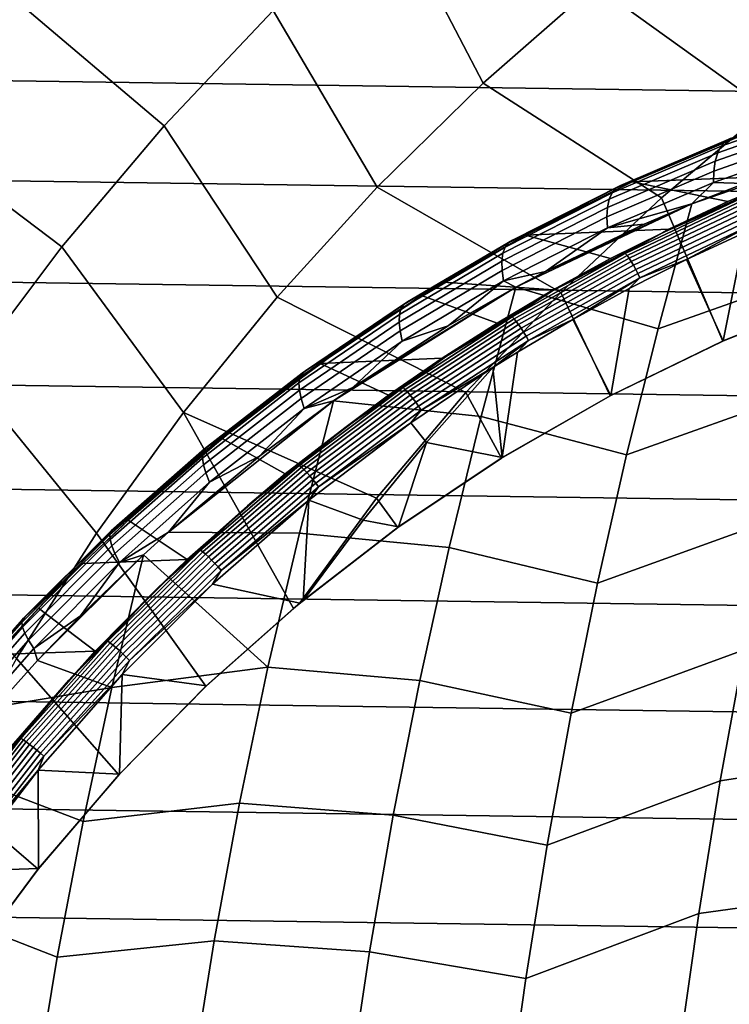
# Model space of a CAD drawing. Header units: metres. Extents: x -25 to 132, y -25 to 25.
# Tile 25 of 256: x -13.93 to -9.54, y 6.22 to 12.32. Entities that reach past the tile are written whole.
import ezdxf

# ---------------------------------------------------------------- set-up
doc = ezdxf.new("R2010")
doc.units = ezdxf.units.M
doc.layers.add('solid_12_061_071_XXX', color=7, linetype='CONTINUOUS')

msp = doc.modelspace()

# ---------------------------------------------------------------- linework, layer by layer
at = {"layer": 'solid_12_061_071_XXX'}
for points in [[(-10.895833, 13.680861, 121.056366), (-11.646305, 13.047939, 121.056366), (-11.060207, 11.924286, 121.911652), (-10.368199, 12.530652, 121.911652)], [(-9.643008, 13.096914, 121.911652), (-8.617273, 12.273608, 122.703766), (-7.904138, 12.744547, 122.703766), (-8.886956, 13.621263, 121.911652)], [(-20.613369, 13.241561), (20.983061, 12.647573), (21.33577, 12.043044), (-20.983128, 12.64746)], [(-13.937336, 12.422969, 120.140106), (-13.034912, 11.660883, 121.056366), (-12.360081, 12.373905, 121.056366), (-13.220152, 13.18359, 120.140106)], [(-11.646305, 13.047939, 121.056366), (-12.360081, 12.373905, 121.056366), (-11.716819, 11.279757, 121.911652), (-11.060207, 11.924286, 121.911652)], [(-10.368199, 12.530652, 121.911652), (-9.302424, 11.762813, 122.703766), (-8.617273, 12.273608, 122.703766), (-9.643008, 13.096914, 121.911652)], [(-20.983128, 12.64746), (21.33577, 12.043044), (21.671007, 11.428793), (-21.335835, 12.042931)], [(-11.060207, 11.924286, 121.911652), (-9.957367, 11.213818, 122.703766), (-9.302424, 11.762813, 122.703766), (-10.368199, 12.530652, 121.911652)], [(-14.610822, 11.623398, 120.140106), (-13.668673, 10.911119, 121.056366), (-13.034912, 11.660883, 121.056366), (-13.937336, 12.422969, 120.140106)], [(-12.360081, 12.373905, 121.056366), (-13.034912, 11.660883, 121.056366), (-12.335932, 10.599131, 121.911652), (-11.716819, 11.279757, 121.911652)], [(-21.335835, 12.042931), (21.671007, 11.428793), (21.988571, 10.805216), (-21.671068, 11.428679)], [(-11.716819, 11.279757, 121.911652), (-10.579973, 10.628407, 122.703766), (-9.957367, 11.213818, 122.703766), (-11.060207, 11.924286, 121.911652)], [(-9.302424, 11.762813, 122.703766), (-9.957367, 11.213818, 122.703766), (-9.577666, 10.326537, 123.220665), (-8.858456, 10.616578, 123.358887)], [(-8.901856, 11.773409, 126.934372), (-9.587103, 11.533199, 126.63813), (-9.608201, 11.492265, 126.725433), (-8.926958, 11.731316, 127.02005)], [(-8.871716, 11.803967, 126.84549), (-9.56036, 11.562819, 126.547852), (-9.587103, 11.533199, 126.63813), (-8.901856, 11.773409, 126.934372)], [(-8.837061, 11.82246, 126.754944), (-9.528435, 11.580611, 126.456169), (-9.56036, 11.562819, 126.547852), (-8.871716, 11.803967, 126.84549)], [(-8.926958, 11.731316, 127.02005), (-9.608201, 11.492265, 126.725433), (-9.623289, 11.440724, 126.80825), (-8.946588, 11.678415, 127.101036)], [(-13.034912, 11.660883, 121.056366), (-13.668673, 10.911119, 121.056366), (-12.915565, 9.884582, 121.911652), (-12.335932, 10.599131, 121.911652)], [(-8.946588, 11.678415, 127.101036), (-9.623289, 11.440724, 126.80825), (-9.632105, 11.379471, 126.885139), (-8.960405, 11.615624, 127.175926)], [(-15.238498, 10.787384, 120.140106), (-14.259365, 10.126976, 121.056366), (-13.668673, 10.911119, 121.056366), (-14.610822, 11.623398, 120.140106)], [(-9.528435, 11.580611, 126.456169), (-10.209924, 11.29031, 126.178406), (-10.239134, 11.273281, 126.271133), (-9.56036, 11.562819, 126.547852)], [(-10.209924, 11.29031, 126.178406), (-9.528435, 11.580611, 126.456169), (-9.464994, 11.597465, 126.381889), (-10.137537, 11.313899, 126.106514)], [(-8.794187, 11.49572, 124.032463), (-9.172124, 11.349807, 123.966873), (-10.137537, 11.313899, 126.106514), (-9.464994, 11.597465, 126.381889)], [(-8.960405, 11.615624, 127.175926), (-9.632105, 11.379471, 126.885139), (-9.634496, 11.309566, 126.954781), (-8.968171, 11.54403, 127.243431)], [(-9.587103, 11.533199, 126.63813), (-10.262498, 11.244713, 126.362679), (-10.279613, 11.2051, 126.451447), (-9.608201, 11.492265, 126.725433)], [(-9.56036, 11.562819, 126.547852), (-10.239134, 11.273281, 126.271133), (-10.262498, 11.244713, 126.362679), (-9.587103, 11.533199, 126.63813)], [(-8.709481, 11.542938, 127.419464), (-9.768621, 11.177198, 126.958), (-9.97784, 10.4043, 127.289368), (-8.914795, 10.778651, 127.76236)], [(-8.709481, 11.542938, 127.419464), (-9.443491, 11.303257, 127.095345), (-9.768621, 11.177198, 126.958)], [(-8.968171, 11.54403, 127.243431), (-9.634496, 11.309566, 126.954781), (-9.443491, 11.303257, 127.095345)], [(-9.608201, 11.492265, 126.725433), (-10.279613, 11.2051, 126.451447), (-10.290182, 11.155128, 126.535912), (-9.623289, 11.440724, 126.80825)], [(-21.671068, 11.428679), (21.988571, 10.805216), (22.288239, 10.172728), (-21.988628, 10.805101)], [(-9.623289, 11.440724, 126.80825), (-10.290182, 11.155128, 126.535912), (-10.294022, 11.095663, 126.614594), (-9.632105, 11.379471, 126.885139)], [(-9.632105, 11.379471, 126.885139), (-10.294022, 11.095663, 126.614594), (-10.291066, 11.027735, 126.686142), (-9.634496, 11.309566, 126.954781)], [(-9.248777, 11.314414, 123.935493), (-9.544713, 11.191512, 123.9021), (-10.137537, 11.313899, 126.106514), (-9.172124, 11.349807, 123.966873)], [(-12.335932, 10.599131, 121.911652), (-11.168222, 10.00848, 122.703766), (-10.579973, 10.628407, 122.703766), (-11.716819, 11.279757, 121.911652)], [(-10.209924, 11.29031, 126.178406), (-10.878008, 10.952826, 125.922287), (-10.904543, 10.936612, 126.015961), (-10.239134, 11.273281, 126.271133)], [(-10.878008, 10.952826, 125.922287), (-10.209924, 11.29031, 126.178406), (-10.137537, 11.313899, 126.106514), (-10.797604, 10.984089, 125.850166)], [(-9.544713, 11.191512, 123.9021), (-9.911554, 11.021029, 123.838219), (-10.797604, 10.984089, 125.850166), (-10.137537, 11.313899, 126.106514)], [(-9.634496, 11.309566, 126.954781), (-10.291066, 11.027735, 126.686142), (-9.768621, 11.177198, 126.958)], [(-9.248777, 11.314414, 123.935493), (-9.949989, 10.998228, 123.814926), (-9.544713, 11.191512, 123.9021)], [(-9.456031, 11.214831, 123.871254), (-9.949989, 10.998228, 123.814926), (-9.248777, 11.314414, 123.935493)], [(-9.634496, 11.309566, 126.954781), (-9.768621, 11.177198, 126.958), (-9.443491, 11.303257, 127.095345)], [(-10.262498, 11.244713, 126.362679), (-10.924578, 10.909197, 126.108643), (-10.937766, 10.871054, 126.198715), (-10.279613, 11.2051, 126.451447)], [(-10.239134, 11.273281, 126.271133), (-10.904543, 10.936612, 126.015961), (-10.924578, 10.909197, 126.108643), (-10.262498, 11.244713, 126.362679)], [(-9.456031, 11.214831, 123.871254), (-10.180407, 10.870049, 123.746567), (-9.949989, 10.998228, 123.814926)], [(-9.446124, 11.20182, 123.846611), (-10.169661, 10.857435, 123.722076), (-10.180407, 10.870049, 123.746567), (-9.456031, 11.214831, 123.871254)], [(-10.279613, 11.2051, 126.451447), (-10.937766, 10.871054, 126.198715), (-10.943879, 10.822844, 126.28463), (-10.290182, 11.155128, 126.535912)], [(-10.290182, 11.155128, 126.535912), (-10.943879, 10.822844, 126.28463), (-10.94281, 10.765402, 126.364883), (-10.294022, 11.095663, 126.614594)], [(-9.768621, 11.177198, 126.958), (-10.674448, 10.758248, 126.595741), (-10.858043, 10.660624, 126.52597)], [(-9.97784, 10.4043, 127.289368), (-9.768621, 11.177198, 126.958), (-10.858043, 10.660624, 126.52597)], [(-9.768621, 11.177198, 126.958), (-10.063081, 11.052147, 126.836952), (-10.674448, 10.758248, 126.595741)], [(-9.957367, 11.213818, 122.703766), (-10.579973, 10.628407, 122.703766), (-10.274599, 9.988194, 123.086021), (-9.577666, 10.326537, 123.220665)], [(-10.291066, 11.027735, 126.686142), (-10.063081, 11.052147, 126.836952), (-9.768621, 11.177198, 126.958)], [(-9.434898, 11.184383, 123.825531), (-10.157317, 10.840528, 123.701187), (-10.169661, 10.857435, 123.722076), (-9.446124, 11.20182, 123.846611)], [(-9.42279, 11.163198, 123.80883), (-10.143855, 10.819986, 123.684723), (-10.157317, 10.840528, 123.701187), (-9.434898, 11.184383, 123.825531)], [(-9.410269, 11.139088, 123.79715), (-10.129797, 10.796606, 123.673309), (-10.143855, 10.819986, 123.684723), (-9.42279, 11.163198, 123.80883)], [(-9.949989, 10.998228, 123.814926), (-9.911554, 11.021029, 123.838219), (-9.544713, 11.191512, 123.9021)], [(-9.574064, 10.328319, 124.015221), (-9.440989, 10.999986, 123.793549), (-9.074448, 11.155576, 123.856499), (-8.854648, 10.618113, 124.149406)], [(-10.294022, 11.095663, 126.614594), (-10.94281, 10.765402, 126.364883), (-10.93458, 10.699723, 126.438103), (-10.291066, 11.027735, 126.686142)], [(-9.397822, 11.112988, 123.790955), (-10.11569, 10.771297, 123.667397), (-10.129797, 10.796606, 123.673309), (-9.410269, 11.139088, 123.79715)], [(-9.385935, 11.085916, 123.790474), (-10.102082, 10.745043, 123.667221), (-10.11569, 10.771297, 123.667397), (-9.397822, 11.112988, 123.790955)], [(-10.291066, 11.027735, 126.686142), (-10.674448, 10.758248, 126.595741), (-10.063081, 11.052147, 126.836952)], [(-9.375067, 11.05892, 123.795738), (-10.089502, 10.718863, 123.672775), (-10.102082, 10.745043, 123.667221), (-9.385935, 11.085916, 123.790474)], [(-9.375067, 11.05892, 123.795738), (-9.801877, 10.832393, 123.731468), (-10.089502, 10.718863, 123.672775)], [(-9.375067, 11.05892, 123.795738), (-9.440989, 10.999986, 123.793549), (-9.801877, 10.832393, 123.731468)], [(-10.626465, 10.64434, 123.71344), (-11.308728, 10.691232, 125.661171), (-10.797604, 10.984089, 125.850166), (-10.272265, 10.838566, 123.775307)], [(-10.878008, 10.952826, 125.922287), (-10.797604, 10.984089, 125.850166), (-11.308728, 10.691232, 125.661171)], [(-10.291066, 11.027735, 126.686142), (-10.93458, 10.699723, 126.438103), (-10.674448, 10.758248, 126.595741)], [(-9.949989, 10.998228, 123.814926), (-10.272265, 10.838566, 123.775307), (-10.797604, 10.984089, 125.850166), (-9.911554, 11.021029, 123.838219)], [(-9.949989, 10.998228, 123.814926), (-10.630312, 10.638054, 123.697586), (-10.272265, 10.838566, 123.775307)], [(-10.180407, 10.870049, 123.746567), (-10.630312, 10.638054, 123.697586), (-9.949989, 10.998228, 123.814926)], [(-9.574064, 10.328319, 124.015221), (-9.801877, 10.832393, 123.731468), (-9.440989, 10.999986, 123.793549)], [(-13.668673, 10.911119, 121.056366), (-14.259365, 10.126976, 121.056366), (-13.453864, 9.138398, 121.911652), (-12.915565, 9.884582, 121.911652)], [(-10.904543, 10.936612, 126.015961), (-11.553073, 10.554302, 125.782623), (-11.569859, 10.528128, 125.876305), (-10.924578, 10.909197, 126.108643)], [(-10.878008, 10.952826, 125.922287), (-11.529145, 10.56966, 125.688103), (-11.553073, 10.554302, 125.782623), (-10.904543, 10.936612, 126.015961)], [(-10.878008, 10.952826, 125.922287), (-11.308728, 10.691232, 125.661171), (-11.529145, 10.56966, 125.688103)], [(-10.937766, 10.871054, 126.198715), (-11.57921, 10.491589, 125.967514), (-11.580968, 10.445318, 126.05468), (-10.943879, 10.822844, 126.28463)], [(-10.924578, 10.909197, 126.108643), (-11.569859, 10.528128, 125.876305), (-11.57921, 10.491589, 125.967514), (-10.937766, 10.871054, 126.198715)], [(-10.180407, 10.870049, 123.746567), (-10.880996, 10.477858, 123.625603), (-10.630312, 10.638054, 123.697586)], [(-10.169661, 10.857435, 123.722076), (-10.869439, 10.465696, 123.60125), (-10.880996, 10.477858, 123.625603), (-10.180407, 10.870049, 123.746567)], [(-10.157317, 10.840528, 123.701187), (-10.856013, 10.449394, 123.580551), (-10.869439, 10.465696, 123.60125), (-10.169661, 10.857435, 123.722076)], [(-21.988628, 10.805101), (22.288239, 10.172728), (22.569679, 9.532024), (-22.28829, 10.172613)], [(-10.943879, 10.822844, 126.28463), (-11.580968, 10.445318, 126.05468), (-11.575101, 10.390119, 126.136299), (-10.94281, 10.765402, 126.364883)], [(-10.143855, 10.819986, 123.684723), (-10.841239, 10.429585, 123.564316), (-10.856013, 10.449394, 123.580551), (-10.157317, 10.840528, 123.701187)], [(-10.129797, 10.796606, 123.673309), (-10.825691, 10.407038, 123.553162), (-10.841239, 10.429585, 123.564316), (-10.143855, 10.819986, 123.684723)], [(-10.11569, 10.771297, 123.667397), (-10.809974, 10.382629, 123.547531), (-10.825691, 10.407038, 123.553162), (-10.129797, 10.796606, 123.673309)], [(-10.630312, 10.638054, 123.697586), (-10.626465, 10.64434, 123.71344), (-10.272265, 10.838566, 123.775307)], [(-10.270683, 9.990481, 123.884651), (-10.156719, 10.65303, 123.670326), (-9.801877, 10.832393, 123.731468), (-9.574064, 10.328319, 124.015221)], [(-10.089502, 10.718863, 123.672775), (-9.801877, 10.832393, 123.731468), (-10.156719, 10.65303, 123.670326)], [(-10.94281, 10.765402, 126.364883), (-11.575101, 10.390119, 126.136299), (-11.561709, 10.326945, 126.210945), (-10.93458, 10.699723, 126.438103)], [(-10.93458, 10.699723, 126.438103), (-10.858043, 10.660624, 126.52597), (-10.674448, 10.758248, 126.595741)], [(-10.102082, 10.745043, 123.667221), (-10.794698, 10.357309, 123.547638), (-10.809974, 10.382629, 123.547531), (-10.11569, 10.771297, 123.667397)], [(-10.089502, 10.718863, 123.672775), (-10.780457, 10.33206, 123.55349), (-10.794698, 10.357309, 123.547638), (-10.102082, 10.745043, 123.667221)], [(-8.914795, 10.778651, 127.76236), (-9.97784, 10.4043, 127.289368), (-10.172603, 9.622965, 127.593643), (-9.106124, 10.003594, 128.079926)], [(-11.918206, 10.296799, 125.451454), (-11.308728, 10.691232, 125.661171), (-11.44267, 10.608768, 125.613022)], [(-11.918206, 10.296799, 125.451454), (-11.529145, 10.56966, 125.688103), (-11.308728, 10.691232, 125.661171)], [(-10.93458, 10.699723, 126.438103), (-11.561709, 10.326945, 126.210945), (-11.276321, 10.421202, 126.371635)], [(-10.97378, 10.438581, 123.652687), (-11.44267, 10.608768, 125.613022), (-11.308728, 10.691232, 125.661171), (-10.626465, 10.64434, 123.71344)], [(-10.93458, 10.699723, 126.438103), (-11.276321, 10.421202, 126.371635), (-10.858043, 10.660624, 126.52597)], [(-10.089502, 10.718863, 123.672775), (-10.505143, 10.462121, 123.610191), (-10.780457, 10.33206, 123.55349)], [(-10.089502, 10.718863, 123.672775), (-10.156719, 10.65303, 123.670326), (-10.505143, 10.462121, 123.610191)], [(-10.97378, 10.438581, 123.652687), (-11.313851, 10.221534, 123.593132), (-12.069942, 10.188814, 125.395065), (-11.44267, 10.608768, 125.613022)], [(-11.918206, 10.296799, 125.451454), (-11.44267, 10.608768, 125.613022), (-12.069942, 10.188814, 125.395065)], [(-10.858043, 10.660624, 126.52597), (-11.867182, 10.04039, 126.164497), (-11.98603, 9.957396, 126.124367)], [(-11.072799, 9.859956, 126.846512), (-10.858043, 10.660624, 126.52597), (-11.98603, 9.957396, 126.124367)], [(-10.858043, 10.660624, 126.52597), (-11.276321, 10.421202, 126.371635), (-11.867182, 10.04039, 126.164497)], [(-10.630312, 10.638054, 123.697586), (-11.286977, 10.235158, 123.584007), (-10.97378, 10.438581, 123.652687)], [(-10.880996, 10.477858, 123.625603), (-11.286977, 10.235158, 123.584007), (-10.630312, 10.638054, 123.697586)], [(-10.579973, 10.628407, 122.703766), (-11.168222, 10.00848, 122.703766), (-10.946069, 9.603268, 122.95562), (-10.274599, 9.988194, 123.086021)], [(-10.172603, 9.622965, 127.593643), (-9.97784, 10.4043, 127.289368), (-10.858043, 10.660624, 126.52597), (-11.072799, 9.859956, 126.846512)], [(-10.630312, 10.638054, 123.697586), (-10.97378, 10.438581, 123.652687), (-10.626465, 10.64434, 123.71344)], [(-10.270683, 9.990481, 123.884651), (-10.505143, 10.462121, 123.610191), (-10.156719, 10.65303, 123.670326)], [(-9.577666, 10.326537, 123.220665), (-9.574064, 10.328319, 124.015221), (-8.854648, 10.618113, 124.149406), (-8.858456, 10.616578, 123.358887)], [(-12.915565, 9.884582, 121.911652), (-11.720202, 9.356051, 122.703766), (-11.168222, 10.00848, 122.703766), (-12.335932, 10.599131, 121.911652)], [(-11.553073, 10.554302, 125.782623), (-12.181305, 10.12813, 125.570923), (-12.194947, 10.103273, 125.665466), (-11.569859, 10.528128, 125.876305)], [(-11.529145, 10.56966, 125.688103), (-12.159895, 10.1426, 125.475662), (-12.181305, 10.12813, 125.570923), (-11.553073, 10.554302, 125.782623)], [(-11.918206, 10.296799, 125.451454), (-12.159895, 10.1426, 125.475662), (-11.529145, 10.56966, 125.688103)], [(-11.569859, 10.528128, 125.876305), (-12.194947, 10.103273, 125.665466), (-12.200586, 10.06846, 125.75766), (-11.57921, 10.491589, 125.967514)], [(-11.57921, 10.491589, 125.967514), (-12.200586, 10.06846, 125.75766), (-12.198124, 10.024294, 125.845894), (-11.580968, 10.445318, 126.05468)], [(-11.580968, 10.445318, 126.05468), (-12.198124, 10.024294, 125.845894), (-12.187603, 9.971539, 125.92865), (-11.575101, 10.390119, 126.136299)], [(-10.880996, 10.477858, 123.625603), (-11.554697, 10.039812, 123.508957), (-11.286977, 10.235158, 123.584007)], [(-10.869439, 10.465696, 123.60125), (-11.542359, 10.028156, 123.484741), (-11.554697, 10.039812, 123.508957), (-10.880996, 10.477858, 123.625603)], [(-10.856013, 10.449394, 123.580551), (-11.52789, 10.01253, 123.464226), (-11.542359, 10.028156, 123.484741), (-10.869439, 10.465696, 123.60125)], [(-10.841239, 10.429585, 123.564316), (-11.511852, 9.993542, 123.448204), (-11.52789, 10.01253, 123.464226), (-10.856013, 10.449394, 123.580551)], [(-10.825691, 10.407038, 123.553162), (-11.494868, 9.971928, 123.437302), (-11.511852, 9.993542, 123.448204), (-10.841239, 10.429585, 123.564316)], [(-11.286977, 10.235158, 123.584007), (-11.313851, 10.221534, 123.593132), (-10.97378, 10.438581, 123.652687)], [(-10.942034, 9.606025, 123.758194), (-10.846795, 10.259847, 123.551147), (-10.505143, 10.462121, 123.610191), (-10.270683, 9.990481, 123.884651)], [(-10.780457, 10.33206, 123.55349), (-10.505143, 10.462121, 123.610191), (-10.846795, 10.259847, 123.551147)], [(-11.575101, 10.390119, 126.136299), (-12.187603, 9.971539, 125.92865), (-12.169205, 9.911109, 126.004494), (-11.561709, 10.326945, 126.210945)], [(-11.561709, 10.326945, 126.210945), (-11.867182, 10.04039, 126.164497), (-11.276321, 10.421202, 126.371635)], [(-10.809974, 10.382629, 123.547531), (-11.477597, 9.948529, 123.431946), (-11.494868, 9.971928, 123.437302), (-10.825691, 10.407038, 123.553162)], [(-10.794698, 10.357309, 123.547638), (-11.460712, 9.924254, 123.432335), (-11.477597, 9.948529, 123.431946), (-10.809974, 10.382629, 123.547531)], [(-11.561709, 10.326945, 126.210945), (-12.169205, 9.911109, 126.004494), (-11.867182, 10.04039, 126.164497)], [(-10.780457, 10.33206, 123.55349), (-11.44487, 9.900047, 123.438461), (-11.460712, 9.924254, 123.432335), (-10.794698, 10.357309, 123.547638)], [(-10.780457, 10.33206, 123.55349), (-11.000803, 10.163567, 123.524498), (-11.44487, 9.900047, 123.438461)], [(-10.780457, 10.33206, 123.55349), (-10.846795, 10.259847, 123.551147), (-11.000803, 10.163567, 123.524498)], [(-10.274599, 9.988194, 123.086021), (-10.270683, 9.990481, 123.884651), (-9.574064, 10.328319, 124.015221), (-9.577666, 10.326537, 123.220665)], [(-11.918206, 10.296799, 125.451454), (-12.069942, 10.188814, 125.395065), (-12.506931, 9.863793, 125.261452)], [(-11.918206, 10.296799, 125.451454), (-12.506931, 9.863793, 125.261452), (-12.159895, 10.1426, 125.475662)], [(-10.942034, 9.606025, 123.758194), (-11.000803, 10.163567, 123.524498), (-10.846795, 10.259847, 123.551147)], [(-12.287094, 9.505242, 123.422318), (-12.676353, 9.725356, 125.196121), (-12.069942, 10.188814, 125.395065), (-11.646323, 9.99345, 123.534843)], [(-12.506931, 9.863793, 125.261452), (-12.069942, 10.188814, 125.395065), (-12.676353, 9.725356, 125.196121)], [(-11.313851, 10.221534, 123.593132), (-11.646323, 9.99345, 123.534843), (-12.069942, 10.188814, 125.395065)], [(-11.286977, 10.235158, 123.584007), (-11.9173, 9.791068, 123.474716), (-11.313851, 10.221534, 123.593132)], [(-11.554697, 10.039812, 123.508957), (-11.9173, 9.791068, 123.474716), (-11.286977, 10.235158, 123.584007)], [(-11.9173, 9.791068, 123.474716), (-11.646323, 9.99345, 123.534843), (-11.313851, 10.221534, 123.593132)], [(-22.28829, 10.172613), (22.569679, 9.532024), (22.832758, 8.883419), (-22.569729, 9.531906)], [(-14.259365, 10.126976, 121.056366), (-14.805128, 9.310925, 121.056366), (-13.949105, 8.362968, 121.911652), (-13.453864, 9.138398, 121.911652)], [(-12.181305, 10.12813, 125.570923), (-12.785892, 9.660028, 125.380409), (-12.796522, 9.636558, 125.475685), (-12.194947, 10.103273, 125.665466)], [(-12.159895, 10.1426, 125.475662), (-12.766889, 9.673587, 125.2845), (-12.785892, 9.660028, 125.380409), (-12.181305, 10.12813, 125.570923)], [(-12.506931, 9.863793, 125.261452), (-12.766889, 9.673587, 125.2845), (-12.159895, 10.1426, 125.475662)], [(-11.508343, 9.822298, 123.436577), (-11.000803, 10.163567, 123.524498), (-11.411232, 9.699553, 123.524841)], [(-11.44487, 9.900047, 123.438461), (-11.000803, 10.163567, 123.524498), (-11.508343, 9.822298, 123.436577)], [(-10.942034, 9.606025, 123.758194), (-11.411232, 9.699553, 123.524841), (-11.000803, 10.163567, 123.524498)], [(-12.194947, 10.103273, 125.665466), (-12.796522, 9.636558, 125.475685), (-12.798597, 9.60358, 125.568695), (-12.200586, 10.06846, 125.75766)], [(-12.200586, 10.06846, 125.75766), (-12.798597, 9.60358, 125.568695), (-12.792081, 9.561668, 125.657822), (-12.198124, 10.024294, 125.845894)], [(-12.198124, 10.024294, 125.845894), (-12.792081, 9.561668, 125.657822), (-12.777086, 9.511546, 125.741516), (-12.187603, 9.971539, 125.92865)], [(-11.554697, 10.039812, 123.508957), (-12.19848, 9.557695, 123.397232), (-11.9173, 9.791068, 123.474716)], [(-11.542359, 10.028156, 123.484741), (-12.185394, 9.546597, 123.373146), (-12.19848, 9.557695, 123.397232), (-11.554697, 10.039812, 123.508957)], [(-11.52789, 10.01253, 123.464226), (-12.169928, 9.531716, 123.352806), (-12.185394, 9.546597, 123.373146), (-11.542359, 10.028156, 123.484741)], [(-11.511852, 9.993542, 123.448204), (-12.152678, 9.513633, 123.336998), (-12.169928, 9.531716, 123.352806), (-11.52789, 10.01253, 123.464226)], [(-12.169205, 9.911109, 126.004494), (-11.98603, 9.957396, 126.124367), (-11.867182, 10.04039, 126.164497)], [(-11.168222, 10.00848, 122.703766), (-11.720202, 9.356051, 122.703766), (-11.588799, 9.173843, 122.830185), (-10.946069, 9.603268, 122.95562)], [(-9.106124, 10.003594, 128.079926), (-10.172603, 9.622965, 127.593643), (-10.352128, 8.829027, 127.874092), (-9.283142, 9.21572, 128.373718)], [(-11.98603, 9.957396, 126.124367), (-12.445324, 9.614994, 125.974052), (-13.008505, 9.144065, 125.800049)], [(-12.198112, 9.13811, 126.422729), (-11.98603, 9.957396, 126.124367), (-13.008505, 9.144065, 125.800049)], [(-12.187603, 9.971539, 125.92865), (-12.777086, 9.511546, 125.741516), (-12.753873, 9.454082, 125.818336), (-12.169205, 9.911109, 126.004494)], [(-12.169205, 9.911109, 126.004494), (-12.445324, 9.614994, 125.974052), (-11.98603, 9.957396, 126.124367)], [(-11.9173, 9.791068, 123.474716), (-12.287094, 9.505242, 123.422318), (-11.646323, 9.99345, 123.534843)], [(-11.271474, 9.049762, 127.139091), (-11.072799, 9.859956, 126.846512), (-11.98603, 9.957396, 126.124367), (-12.198112, 9.13811, 126.422729)], [(-11.494868, 9.971928, 123.437302), (-12.134318, 9.493048, 123.326332), (-12.152678, 9.513633, 123.336998), (-11.511852, 9.993542, 123.448204)], [(-11.477597, 9.948529, 123.431946), (-12.115561, 9.470762, 123.321236), (-12.134318, 9.493048, 123.326332), (-11.494868, 9.971928, 123.437302)], [(-11.460712, 9.924254, 123.432335), (-12.097134, 9.447642, 123.321892), (-12.115561, 9.470762, 123.321236), (-11.477597, 9.948529, 123.431946)], [(-10.946069, 9.603268, 122.95562), (-10.942034, 9.606025, 123.758194), (-10.270683, 9.990481, 123.884651), (-10.274599, 9.988194, 123.086021)], [(-12.915565, 9.884582, 121.911652), (-13.453864, 9.138398, 121.911652), (-12.776242, 8.190769, 122.596817), (-12.234529, 8.673306, 122.703545)], [(-12.915565, 9.884582, 121.911652), (-12.234529, 8.673306, 122.703545), (-12.199754, 8.702218, 122.710388), (-11.720202, 9.356051, 122.703766)], [(-12.169205, 9.911109, 126.004494), (-12.753873, 9.454082, 125.818336), (-12.445324, 9.614994, 125.974052)], [(-11.44487, 9.900047, 123.438461), (-12.079755, 9.424586, 123.328293), (-12.097134, 9.447642, 123.321892), (-11.460712, 9.924254, 123.432335)], [(-11.44487, 9.900047, 123.438461), (-11.508343, 9.822298, 123.436577), (-12.079755, 9.424586, 123.328293)], [(-12.506931, 9.863793, 125.261452), (-12.676353, 9.725356, 125.196121), (-13.072218, 9.39387, 125.090424)], [(-12.506931, 9.863793, 125.261452), (-13.072218, 9.39387, 125.090424), (-12.766889, 9.673587, 125.2845)], [(-12.138612, 9.342401, 123.327171), (-11.508343, 9.822298, 123.436577), (-11.411232, 9.699553, 123.524841), (-11.803297, 9.219028, 123.524643)], [(-12.079755, 9.424586, 123.328293), (-11.508343, 9.822298, 123.436577), (-12.138612, 9.342401, 123.327171)], [(-10.352128, 8.829027, 127.874092), (-10.172603, 9.622965, 127.593643), (-11.072799, 9.859956, 126.846512), (-11.271474, 9.049762, 127.139091)], [(-11.9173, 9.791068, 123.474716), (-12.518651, 9.307416, 123.370247), (-12.287094, 9.505242, 123.422318)], [(-12.19848, 9.557695, 123.397232), (-12.518651, 9.307416, 123.370247), (-11.9173, 9.791068, 123.474716)], [(-12.893429, 8.97621, 123.315651), (-13.258587, 9.219855, 125.015877), (-12.676353, 9.725356, 125.196121), (-12.287094, 9.505242, 123.422318)], [(-13.072218, 9.39387, 125.090424), (-12.676353, 9.725356, 125.196121), (-13.258587, 9.219855, 125.015877)], [(-11.584955, 9.176907, 123.636536), (-11.803297, 9.219028, 123.524643), (-11.411232, 9.699553, 123.524841)], [(-10.942034, 9.606025, 123.758194), (-11.584955, 9.176907, 123.636536), (-11.411232, 9.699553, 123.524841)], [(-12.785892, 9.660028, 125.380409), (-13.363687, 9.152112, 125.210281), (-13.371455, 9.130087, 125.306183), (-12.796522, 9.636558, 125.475685)], [(-12.796522, 9.636558, 125.475685), (-13.371455, 9.130087, 125.306183), (-13.37014, 9.099044, 125.399864), (-12.798597, 9.60358, 125.568695)], [(-12.766889, 9.673587, 125.2845), (-13.346967, 9.16474, 125.113831), (-13.363687, 9.152112, 125.210281), (-12.785892, 9.660028, 125.380409)], [(-13.072218, 9.39387, 125.090424), (-13.346967, 9.16474, 125.113831), (-12.766889, 9.673587, 125.2845)], [(-12.798597, 9.60358, 125.568695), (-13.37014, 9.099044, 125.399864), (-13.359762, 9.059523, 125.489716), (-12.792081, 9.561668, 125.657822)], [(-12.753873, 9.454082, 125.818336), (-13.008505, 9.144065, 125.800049), (-12.445324, 9.614994, 125.974052)], [(-11.588799, 9.173843, 122.830185), (-11.584955, 9.176907, 123.636536), (-10.942034, 9.606025, 123.758194), (-10.946069, 9.603268, 122.95562)], [(-22.569729, 9.531906), (22.832758, 8.883419), (23.077185, 8.227598), (-22.832808, 8.883295)], [(-12.792081, 9.561668, 125.657822), (-13.359762, 9.059523, 125.489716), (-13.340503, 9.012208, 125.574173), (-12.777086, 9.511546, 125.741516)], [(-12.777086, 9.511546, 125.741516), (-13.340503, 9.012208, 125.574173), (-13.312694, 8.957917, 125.651772), (-12.753873, 9.454082, 125.818336)], [(-12.19848, 9.557695, 123.397232), (-12.80943, 9.033485, 123.290993), (-12.518651, 9.307416, 123.370247)], [(-12.185394, 9.546597, 123.373146), (-12.795636, 9.022994, 123.267036), (-12.80943, 9.033485, 123.290993), (-12.19848, 9.557695, 123.397232)], [(-12.169928, 9.531716, 123.352806), (-12.779221, 9.008925, 123.246857), (-12.795636, 9.022994, 123.267036), (-12.185394, 9.546597, 123.373146)], [(-12.152678, 9.513633, 123.336998), (-12.76082, 8.991828, 123.231255), (-12.779221, 9.008925, 123.246857), (-12.169928, 9.531716, 123.352806)], [(-12.134318, 9.493048, 123.326332), (-12.741151, 8.972365, 123.220818), (-12.76082, 8.991828, 123.231255), (-12.152678, 9.513633, 123.336998)], [(-12.753873, 9.454082, 125.818336), (-13.312694, 8.957917, 125.651772), (-13.008505, 9.144065, 125.800049)], [(-12.518651, 9.307416, 123.370247), (-12.893429, 8.97621, 123.315651), (-12.287094, 9.505242, 123.422318)], [(-12.115561, 9.470762, 123.321236), (-12.720978, 8.951294, 123.215965), (-12.741151, 8.972365, 123.220818), (-12.134318, 9.493048, 123.326332)], [(-12.097134, 9.447642, 123.321892), (-12.701084, 8.929433, 123.216888), (-12.720978, 8.951294, 123.215965), (-12.115561, 9.470762, 123.321236)], [(-12.079755, 9.424586, 123.328293), (-12.682242, 8.907632, 123.223541), (-12.701084, 8.929433, 123.216888), (-12.097134, 9.447642, 123.321892)], [(-13.346967, 9.16474, 125.113831), (-13.072218, 9.39387, 125.090424), (-13.539573, 8.9519, 124.932678), (-13.611401, 8.888938, 124.937569)], [(-13.072218, 9.39387, 125.090424), (-13.258587, 9.219855, 125.015877), (-13.539573, 8.9519, 124.932678)], [(-12.079755, 9.424586, 123.328293), (-12.138612, 9.342401, 123.327171), (-12.682242, 8.907632, 123.223541)], [(-12.734977, 8.822378, 123.223465), (-12.138612, 9.342401, 123.327171), (-12.175348, 8.722713, 123.52433), (-12.195628, 8.70598, 123.52047)], [(-12.682242, 8.907632, 123.223541), (-12.138612, 9.342401, 123.327171), (-12.734977, 8.822378, 123.223465)], [(-11.720202, 9.356051, 122.703766), (-12.199754, 8.702218, 122.710388), (-11.588799, 9.173843, 122.830185)], [(-12.138612, 9.342401, 123.327171), (-11.803297, 9.219028, 123.524643), (-12.175348, 8.722713, 123.52433)], [(-12.518651, 9.307416, 123.370247), (-13.088546, 8.78608, 123.271072), (-12.893429, 8.97621, 123.315651)], [(-12.80943, 9.033485, 123.290993), (-13.088546, 8.78608, 123.271072), (-12.518651, 9.307416, 123.370247)], [(-12.893429, 8.97621, 123.315651), (-13.539573, 8.9519, 124.932678), (-13.258587, 9.219855, 125.015877)], [(-11.584955, 9.176907, 123.636536), (-12.175348, 8.722713, 123.52433), (-11.803297, 9.219028, 123.524643)], [(-9.283142, 9.21572, 128.373718), (-10.352128, 8.829027, 127.874092), (-10.516166, 8.02352, 128.130325), (-9.445618, 8.416038, 128.643341)], [(-13.363687, 9.152112, 125.210281), (-13.911668, 8.606598, 125.059586), (-13.916742, 8.586067, 125.155998), (-13.371455, 9.130087, 125.306183)], [(-13.346967, 9.16474, 125.113831), (-13.897094, 8.618285, 124.962669), (-13.911668, 8.606598, 125.059586), (-13.363687, 9.152112, 125.210281)], [(-13.611401, 8.888938, 124.937569), (-13.897094, 8.618285, 124.962669), (-13.346967, 9.16474, 125.113831)], [(-13.312694, 8.957917, 125.651772), (-13.162408, 9.004596, 125.754463), (-13.008505, 9.144065, 125.800049)], [(-12.392678, 8.30879, 126.693169), (-12.198112, 9.13811, 126.422729), (-13.008505, 9.144065, 125.800049), (-13.162408, 9.004596, 125.754463)], [(-12.199754, 8.702218, 122.710388), (-12.175348, 8.722713, 123.52433), (-11.584955, 9.176907, 123.636536), (-11.588799, 9.173843, 122.830185)], [(-13.453864, 9.138398, 121.911652), (-13.949105, 8.362968, 121.911652), (-13.315619, 7.642187, 122.490097), (-12.776242, 8.190769, 122.596817)], [(-13.371455, 9.130087, 125.306183), (-13.916742, 8.586067, 125.155998), (-13.912228, 8.557049, 125.250229), (-13.37014, 9.099044, 125.399864)], [(-13.37014, 9.099044, 125.399864), (-13.912228, 8.557049, 125.250229), (-13.898202, 8.520044, 125.340652), (-13.359762, 9.059523, 125.489716)], [(-11.453073, 8.226831, 127.406509), (-11.271474, 9.049762, 127.139091), (-12.198112, 9.13811, 126.422729), (-12.392678, 8.30879, 126.693169)], [(-13.359762, 9.059523, 125.489716), (-13.898202, 8.520044, 125.340652), (-13.874909, 8.475696, 125.425705), (-13.340503, 9.012208, 125.574173)], [(-12.80943, 9.033485, 123.290993), (-13.384777, 8.469383, 123.190811), (-13.088546, 8.78608, 123.271072)], [(-12.795636, 9.022994, 123.267036), (-13.370315, 8.459544, 123.166962), (-13.384777, 8.469383, 123.190811), (-12.80943, 9.033485, 123.290993)], [(-12.779221, 9.008925, 123.246857), (-13.353004, 8.446352, 123.14695), (-13.370315, 8.459544, 123.166962), (-12.795636, 9.022994, 123.267036)], [(-10.516166, 8.02352, 128.130325), (-10.352128, 8.829027, 127.874092), (-11.271474, 9.049762, 127.139091), (-11.453073, 8.226831, 127.406509)], [(-13.340503, 9.012208, 125.574173), (-13.874909, 8.475696, 125.425705), (-13.842752, 8.424769, 125.503899), (-13.312694, 8.957917, 125.651772)], [(-13.162408, 9.004596, 125.754463), (-13.553837, 8.626801, 125.642265), (-13.818616, 8.350719, 125.56942)], [(-13.358792, 8.183105, 126.017342), (-13.162408, 9.004596, 125.754463), (-13.818616, 8.350719, 125.56942)], [(-12.893429, 8.97621, 123.315651), (-13.462819, 8.408779, 123.215378), (-13.813189, 8.674167, 124.853943), (-13.539573, 8.9519, 124.932678)], [(-13.312694, 8.957917, 125.651772), (-13.553837, 8.626801, 125.642265), (-13.162408, 9.004596, 125.754463)], [(-13.088546, 8.78608, 123.271072), (-13.462819, 8.408779, 123.215378), (-12.893429, 8.97621, 123.315651)], [(-12.392678, 8.30879, 126.693169), (-13.162408, 9.004596, 125.754463), (-13.358792, 8.183105, 126.017342)], [(-12.76082, 8.991828, 123.231255), (-13.333517, 8.430318, 123.131531), (-13.353004, 8.446352, 123.14695), (-12.779221, 9.008925, 123.246857)], [(-12.741151, 8.972365, 123.220818), (-13.312613, 8.412066, 123.121315), (-13.333517, 8.430318, 123.131531), (-12.76082, 8.991828, 123.231255)], [(-12.720978, 8.951294, 123.215965), (-13.291102, 8.392304, 123.116699), (-13.312613, 8.412066, 123.121315), (-12.741151, 8.972365, 123.220818)], [(-13.312694, 8.957917, 125.651772), (-13.842752, 8.424769, 125.503899), (-13.553837, 8.626801, 125.642265)], [(-13.611401, 8.888938, 124.937569), (-13.539573, 8.9519, 124.932678), (-13.813189, 8.674167, 124.853943)], [(-12.701084, 8.929433, 123.216888), (-13.269822, 8.371802, 123.117859), (-13.291102, 8.392304, 123.116699), (-12.720978, 8.951294, 123.215965)], [(-12.682242, 8.907632, 123.223541), (-13.2496, 8.351357, 123.124756), (-13.269822, 8.371802, 123.117859), (-12.701084, 8.929433, 123.216888)], [(-12.682242, 8.907632, 123.223541), (-12.734977, 8.822378, 123.223465), (-13.2496, 8.351357, 123.124756)], [(-22.832808, 8.883295), (23.077185, 8.227598), (23.302748, 7.565177), (-23.07723, 8.227471)], [(-13.897094, 8.618285, 124.962669), (-13.611401, 8.888938, 124.937569), (-14.079024, 8.386946, 124.779663), (-14.121929, 8.350971, 124.801971)], [(-13.611401, 8.888938, 124.937569), (-13.813189, 8.674167, 124.853943), (-14.079024, 8.386946, 124.779663)], [(-13.088546, 8.78608, 123.271072), (-13.624583, 8.229049, 123.177689), (-13.462819, 8.408779, 123.215378)], [(-13.384777, 8.469383, 123.190811), (-13.624583, 8.229049, 123.177689), (-13.088546, 8.78608, 123.271072)], [(-12.195628, 8.70598, 123.52047), (-12.772551, 8.194677, 123.410332), (-13.294957, 8.264656, 123.125946), (-12.734977, 8.822378, 123.223465)], [(-13.2496, 8.351357, 123.124756), (-12.734977, 8.822378, 123.223465), (-13.294957, 8.264656, 123.125946)], [(-12.234529, 8.673306, 122.703545), (-12.195628, 8.70598, 123.52047), (-12.175348, 8.722713, 123.52433), (-12.199754, 8.702218, 122.710388)], [(-13.462819, 8.408779, 123.215378), (-14.079024, 8.386946, 124.779663), (-13.813189, 8.674167, 124.853943)], [(-12.776242, 8.190769, 122.596817), (-12.772551, 8.194677, 123.410332), (-12.195628, 8.70598, 123.52047), (-12.234529, 8.673306, 122.703545)], [(-13.911668, 8.606598, 125.059586), (-14.427024, 8.025828, 124.927177), (-14.429581, 8.006838, 125.024002), (-13.916742, 8.586067, 125.155998)], [(-13.897094, 8.618285, 124.962669), (-14.414446, 8.036567, 124.829872), (-14.427024, 8.025828, 124.927177), (-13.911668, 8.606598, 125.059586)], [(-14.121929, 8.350971, 124.801971), (-14.414446, 8.036567, 124.829872), (-13.897094, 8.618285, 124.962669)], [(-13.842752, 8.424769, 125.503899), (-13.818616, 8.350719, 125.56942), (-13.553837, 8.626801, 125.642265)], [(-13.916742, 8.586067, 125.155998), (-14.429581, 8.006838, 125.024002), (-14.422073, 7.979924, 125.118668), (-13.912228, 8.557049, 125.250229)], [(-13.912228, 8.557049, 125.250229), (-14.422073, 7.979924, 125.118668), (-14.404633, 7.945552, 125.209534), (-13.898202, 8.520044, 125.340652)], [(-8.402894, 8.591911, 129.193039), (-9.445618, 8.416038, 128.643341), (-9.593318, 7.605558, 128.888443), (-8.548649, 7.765296, 129.450439)], [(-13.898202, 8.520044, 125.340652), (-14.404633, 7.945552, 125.209534), (-14.377559, 7.904319, 125.295029), (-13.874909, 8.475696, 125.425705)], [(-13.874909, 8.475696, 125.425705), (-14.377559, 7.904319, 125.295029), (-14.341322, 7.856937, 125.373672), (-13.842752, 8.424769, 125.503899)], [(-13.842752, 8.424769, 125.503899), (-14.341322, 7.856937, 125.373672), (-14.077057, 8.063482, 125.500648), (-13.818616, 8.350719, 125.56942)], [(-13.384777, 8.469383, 123.190811), (-13.921893, 7.867765, 123.097198), (-13.624583, 8.229049, 123.177689)], [(-13.370315, 8.459544, 123.166962), (-13.906805, 7.858624, 123.073463), (-13.921893, 7.867765, 123.097198), (-13.384777, 8.469383, 123.190811)], [(-13.353004, 8.446352, 123.14695), (-13.888658, 7.846366, 123.053589), (-13.906805, 7.858624, 123.073463), (-13.370315, 8.459544, 123.166962)], [(-13.333517, 8.430318, 123.131531), (-13.868155, 7.831468, 123.038353), (-13.888658, 7.846366, 123.053589), (-13.353004, 8.446352, 123.14695)], [(-13.312613, 8.412066, 123.121315), (-13.846094, 7.81451, 123.028343), (-13.868155, 7.831468, 123.038353), (-13.333517, 8.430318, 123.131531)], [(-13.291102, 8.392304, 123.116699), (-13.823333, 7.796149, 123.023941), (-13.846094, 7.81451, 123.028343), (-13.312613, 8.412066, 123.121315)], [(-9.445618, 8.416038, 128.643341), (-10.516166, 8.02352, 128.130325), (-10.664469, 7.20748, 128.361969), (-9.593318, 7.605558, 128.888443)], [(-13.949105, 8.362968, 121.911652), (-14.399704, 7.560774, 121.911652), (-13.815735, 7.059007, 122.390755), (-13.315619, 7.642187, 122.490097)], [(-13.462819, 8.408779, 123.215378), (-13.99292, 7.805534, 123.121964), (-14.336628, 8.090568, 124.709732), (-14.079024, 8.386946, 124.779663)], [(-13.358792, 8.183105, 126.017342), (-13.818616, 8.350719, 125.56942), (-14.077057, 8.063482, 125.500648)], [(-13.624583, 8.229049, 123.177689), (-13.99292, 7.805534, 123.121964), (-13.462819, 8.408779, 123.215378)], [(-13.269822, 8.371802, 123.117859), (-13.800756, 7.777101, 123.025337), (-13.823333, 7.796149, 123.023941), (-13.291102, 8.392304, 123.116699)], [(-13.2496, 8.351357, 123.124756), (-13.779241, 7.758103, 123.032455), (-13.800756, 7.777101, 123.025337), (-13.269822, 8.371802, 123.117859)], [(-13.2496, 8.351357, 123.124756), (-13.294957, 8.264656, 123.125946), (-13.779241, 7.758103, 123.032455)], [(-12.392678, 8.30879, 126.693169), (-13.358792, 8.183105, 126.017342), (-13.537579, 7.353933, 126.252121), (-12.568673, 7.467277, 126.937775)], [(-11.617309, 7.392307, 127.648346), (-11.453073, 8.226831, 127.406509), (-12.392678, 8.30879, 126.693169), (-12.568673, 7.467277, 126.937775)], [(-13.624583, 8.229049, 123.177689), (-14.124525, 7.638504, 123.090538), (-13.99292, 7.805534, 123.121964)], [(-13.921893, 7.867765, 123.097198), (-14.124525, 7.638504, 123.090538), (-13.624583, 8.229049, 123.177689)], [(-13.312082, 7.646498, 123.306908), (-13.816251, 7.671778, 123.035095), (-13.294957, 8.264656, 123.125946)], [(-13.779241, 7.758103, 123.032455), (-13.294957, 8.264656, 123.125946), (-13.816251, 7.671778, 123.035095)], [(-12.772551, 8.194677, 123.410332), (-13.312082, 7.646498, 123.306908), (-13.294957, 8.264656, 123.125946)], [(-23.07723, 8.227471), (23.302748, 7.565177), (23.509308, 6.89655), (-23.30279, 7.565051)], [(-13.537579, 7.353933, 126.252121), (-13.358792, 8.183105, 126.017342), (-14.077057, 8.063482, 125.500648), (-14.396353, 7.681493, 125.418846)], [(-13.315619, 7.642187, 122.490097), (-13.312082, 7.646498, 123.306908), (-12.772551, 8.194677, 123.410332), (-12.776242, 8.190769, 122.596817)], [(-10.664469, 7.20748, 128.361969), (-10.516166, 8.02352, 128.130325), (-11.453073, 8.226831, 127.406509), (-11.617309, 7.392307, 127.648346)], [(-13.921893, 7.867765, 123.097198), (-14.418307, 7.23119, 123.010651), (-14.124525, 7.638504, 123.090538)], [(-13.906805, 7.858624, 123.073463), (-14.402642, 7.222788, 122.987022), (-14.418307, 7.23119, 123.010651), (-13.921893, 7.867765, 123.097198)], [(-13.888658, 7.846366, 123.053589), (-14.383719, 7.211521, 122.967285), (-14.402642, 7.222788, 122.987022), (-13.906805, 7.858624, 123.073463)], [(-13.868155, 7.831468, 123.038353), (-14.362276, 7.197828, 122.952217), (-14.383719, 7.211521, 122.967285), (-13.888658, 7.846366, 123.053589)], [(-13.846094, 7.81451, 123.028343), (-14.339145, 7.182241, 122.94239), (-14.362276, 7.197828, 122.952217), (-13.868155, 7.831468, 123.038353)], [(-13.823333, 7.796149, 123.023941), (-14.315225, 7.165367, 122.938202), (-14.339145, 7.182241, 122.94239), (-13.846094, 7.81451, 123.028343)], [(-13.800756, 7.777101, 123.025337), (-14.291445, 7.14786, 122.939804), (-14.315225, 7.165367, 122.938202), (-13.823333, 7.796149, 123.023941)], [(-13.779241, 7.758103, 123.032455), (-14.268731, 7.130401, 122.947136), (-14.291445, 7.14786, 122.939804), (-13.800756, 7.777101, 123.025337)], [(-13.779241, 7.758103, 123.032455), (-13.816251, 7.671778, 123.035095), (-14.268731, 7.130401, 122.947136)], [(-8.548649, 7.765296, 129.450439), (-9.593318, 7.605558, 128.888443), (-9.726021, 6.785297, 129.108627), (-8.679622, 6.928451, 129.681717)], [(-13.697186, 6.514077, 126.461716), (-13.537579, 7.353933, 126.252121), (-14.396353, 7.681493, 125.418846), (-14.566492, 6.852587, 125.637405)], [(-13.812418, 7.063682, 123.210648), (-14.296752, 7.046403, 122.95134), (-13.816251, 7.671778, 123.035095)], [(-14.268731, 7.130401, 122.947136), (-13.816251, 7.671778, 123.035095), (-14.296752, 7.046403, 122.95134)], [(-13.312082, 7.646498, 123.306908), (-13.812418, 7.063682, 123.210648), (-13.816251, 7.671778, 123.035095)], [(-13.815735, 7.059007, 122.390755), (-13.812418, 7.063682, 123.210648), (-13.312082, 7.646498, 123.306908), (-13.315619, 7.642187, 122.490097)], [(-23.30279, 7.565051), (23.509308, 6.89655), (23.69665, 6.222437), (-23.509344, 6.896427)], [(-14.399704, 7.560774, 121.911652), (-14.804218, 6.734383, 121.911652), (-14.274148, 6.444498, 122.299347), (-13.815735, 7.059007, 122.390755)], [(-9.593318, 7.605558, 128.888443), (-10.664469, 7.20748, 128.361969), (-10.796822, 6.381965, 128.568695), (-9.726021, 6.785297, 129.108627)], [(-12.568673, 7.467277, 126.937775), (-13.537579, 7.353933, 126.252121), (-13.697186, 6.514077, 126.461716), (-12.725802, 6.614786, 127.156151)], [(-11.763918, 6.547344, 127.864212), (-11.617309, 7.392307, 127.648346), (-12.568673, 7.467277, 126.937775), (-12.725802, 6.614786, 127.156151)], [(-10.796822, 6.381965, 128.568695), (-10.664469, 7.20748, 128.361969), (-11.617309, 7.392307, 127.648346), (-11.763918, 6.547344, 127.864212)], [(-13.812418, 7.063682, 123.210648), (-14.271616, 6.448757, 123.121979), (-14.296752, 7.046403, 122.95134)], [(-14.274148, 6.444498, 122.299347), (-14.271616, 6.448757, 123.121979), (-13.812418, 7.063682, 123.210648), (-13.815735, 7.059007, 122.390755)], [(-23.509344, 6.896427), (23.69665, 6.222437), (23.864689, 5.543162), (-23.696682, 6.222317)], [(-8.679622, 6.928451, 129.681717), (-9.726021, 6.785297, 129.108627), (-9.843551, 5.956314, 129.303635), (-8.795629, 6.082472, 129.886566)], [(-13.837387, 5.664766, 126.645821), (-13.697186, 6.514077, 126.461716), (-14.566492, 6.852587, 125.637405), (-14.719546, 6.017817, 125.827469)], [(-9.726021, 6.785297, 129.108627), (-10.796822, 6.381965, 128.568695), (-10.913048, 5.548068, 128.750214), (-9.843551, 5.956314, 129.303635)], [(-12.725802, 6.614786, 127.156151), (-13.697186, 6.514077, 126.461716), (-13.837387, 5.664766, 126.645821), (-12.863837, 5.752578, 127.347984)], [(-11.892695, 5.693144, 128.053818), (-11.763918, 6.547344, 127.864212), (-12.725802, 6.614786, 127.156151), (-12.863837, 5.752578, 127.347984)], [(-10.913048, 5.548068, 128.750214), (-10.796822, 6.381965, 128.568695), (-11.763918, 6.547344, 127.864212), (-11.892695, 5.693144, 128.053818)]]:
    msp.add_3dface(points, dxfattribs=at)

doc.saveas('drawing.dxf')
